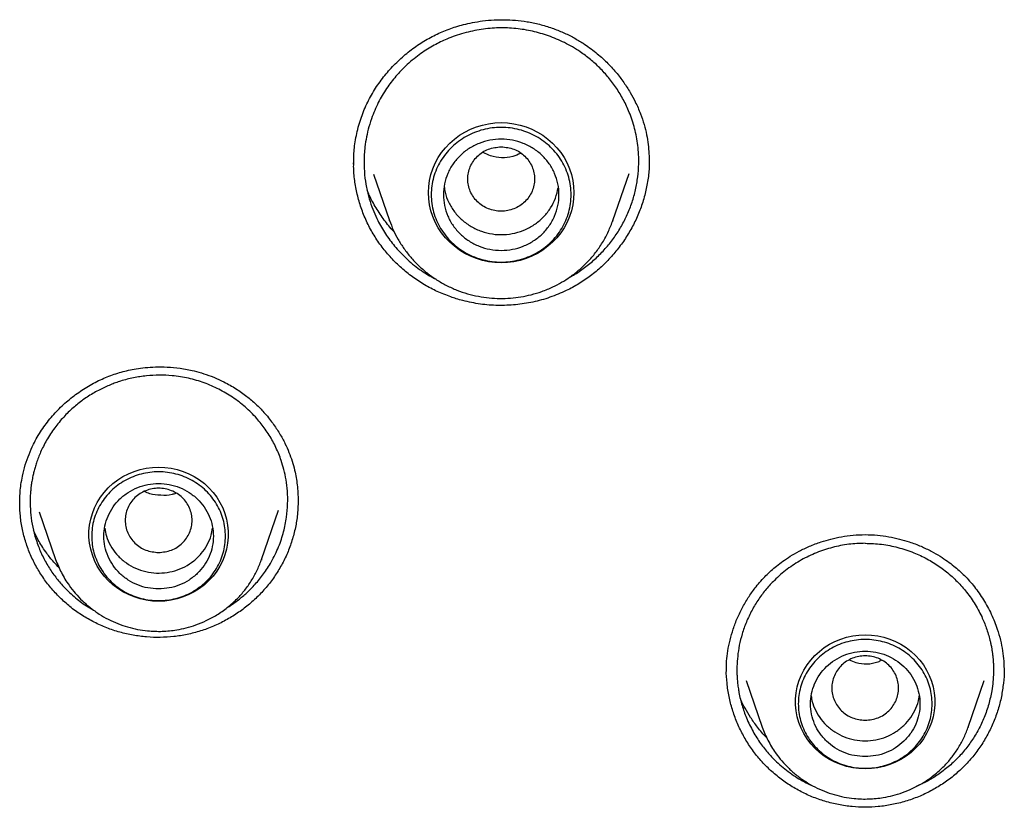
# Model space of a CAD drawing. Header units: millimetres. Extents: x 8 to 871, y 12 to 1888.
# Tile 78 of 114: x 409 to 425, y 1690 to 1703. Entities that reach past the tile are written whole.
import ezdxf

# ---------------------------------------------------------------- set-up
doc = ezdxf.new("R2010")
doc.units = ezdxf.units.MM

msp = doc.modelspace()

# ---------------------------------------------------------------- linework, layer by layer
at = {"color": 7, "linetype": 'Continuous', "lineweight": 30}
for p, q in [((414.144, 1700.578), (414.144, 1700.592)), ((414.47, 1700.405), (414.732, 1699.646)), ((418.406, 1699.646), (418.673, 1700.421)), ((414.733, 1699.641), (414.732, 1699.646)), ((418.398, 1699.627), (418.406, 1699.646)), ((408.652, 1694.969), (408.652, 1694.979)), ((408.974, 1694.849), (409.243, 1694.068)), ((412.629, 1694.068), (412.908, 1694.877)), ((409.245, 1694.063), (409.243, 1694.068)), ((412.624, 1694.057), (412.629, 1694.068)), ((412.629, 1694.068), (412.625, 1694.057)), ((420.597, 1692.075), (420.861, 1691.309)), ((424.247, 1691.309), (424.511, 1692.075)), ((420.863, 1691.304), (420.861, 1691.309)), ((424.247, 1691.309), (424.243, 1691.298)), ((424.243, 1691.298), (424.247, 1691.308))]:
    msp.add_line(p, q, dxfattribs=at)
at = {"color": 7, "linetype": 'Continuous', "lineweight": 30, "flags": 128}
for points in [[(416.569, 1698.95), (416.464, 1698.954), (416.361, 1698.967), (416.259, 1698.989), (416.16, 1699.019), (416.063, 1699.058), (415.971, 1699.104), (415.883, 1699.158), (415.8, 1699.22), (415.723, 1699.288), (415.652, 1699.362), (415.589, 1699.441), (415.533, 1699.526), (415.485, 1699.615), (415.445, 1699.708), (415.413, 1699.804), (415.391, 1699.902), (415.377, 1700.002), (415.373, 1700.103), (415.377, 1700.203), (415.391, 1700.303), (415.413, 1700.401), (415.445, 1700.497), (415.485, 1700.59), (415.533, 1700.679), (415.589, 1700.764), (415.652, 1700.843), (415.723, 1700.918), (415.8, 1700.985), (415.883, 1701.047), (415.971, 1701.101), (416.063, 1701.147), (416.16, 1701.186), (416.259, 1701.216), (416.361, 1701.238), (416.464, 1701.251), (416.569, 1701.255), (416.673, 1701.251), (416.776, 1701.238), (416.878, 1701.216), (416.978, 1701.186), (417.074, 1701.147), (417.167, 1701.101), (417.255, 1701.047), (417.337, 1700.985), (417.414, 1700.918), (417.485, 1700.843), (417.548, 1700.764), (417.604, 1700.679), (417.653, 1700.59), (417.693, 1700.497), (417.724, 1700.401), (417.747, 1700.303), (417.76, 1700.203), (417.765, 1700.103), (417.76, 1700.002), (417.747, 1699.902), (417.724, 1699.804), (417.693, 1699.708), (417.653, 1699.615), (417.604, 1699.526), (417.548, 1699.441), (417.485, 1699.362), (417.414, 1699.288), (417.337, 1699.22), (417.255, 1699.158), (417.167, 1699.104), (417.074, 1699.058), (416.978, 1699.019), (416.878, 1698.989), (416.776, 1698.967), (416.673, 1698.954), (416.569, 1698.95)], [(418.406, 1699.646), (418.401, 1699.634), (418.399, 1699.627)], [(410.936, 1693.379), (410.833, 1693.383), (410.731, 1693.396), (410.631, 1693.418), (410.533, 1693.449), (410.439, 1693.488), (410.348, 1693.535), (410.263, 1693.589), (410.182, 1693.651), (410.108, 1693.72), (410.04, 1693.794), (409.98, 1693.874), (409.927, 1693.959), (409.883, 1694.049), (409.846, 1694.141), (409.819, 1694.237), (409.801, 1694.334), (409.791, 1694.433), (409.791, 1694.532), (409.801, 1694.631), (409.819, 1694.728), (409.846, 1694.824), (409.883, 1694.916), (409.927, 1695.006), (409.98, 1695.091), (410.04, 1695.171), (410.108, 1695.245), (410.182, 1695.314), (410.263, 1695.376), (410.348, 1695.43), (410.439, 1695.477), (410.533, 1695.516), (410.631, 1695.547), (410.731, 1695.569), (410.833, 1695.582), (410.936, 1695.586), (411.039, 1695.582), (411.14, 1695.569), (411.241, 1695.547), (411.338, 1695.516), (411.433, 1695.477), (411.523, 1695.43), (411.609, 1695.376), (411.69, 1695.314), (411.764, 1695.245), (411.832, 1695.171), (411.892, 1695.091), (411.945, 1695.006), (411.989, 1694.916), (412.025, 1694.824), (412.053, 1694.728), (412.071, 1694.631), (412.08, 1694.532), (412.08, 1694.433), (412.071, 1694.334), (412.053, 1694.237), (412.025, 1694.141), (411.989, 1694.049), (411.945, 1693.959), (411.892, 1693.874), (411.832, 1693.794), (411.764, 1693.72), (411.69, 1693.651), (411.609, 1693.589), (411.523, 1693.535), (411.433, 1693.488), (411.338, 1693.449), (411.241, 1693.418), (411.14, 1693.396), (411.039, 1693.383), (410.936, 1693.379)], [(422.554, 1690.619), (422.451, 1690.624), (422.349, 1690.637), (422.249, 1690.659), (422.151, 1690.69), (422.057, 1690.728), (421.966, 1690.775), (421.881, 1690.83), (421.8, 1690.892), (421.726, 1690.96), (421.658, 1691.035), (421.598, 1691.115), (421.545, 1691.2), (421.501, 1691.289), (421.464, 1691.382), (421.437, 1691.477), (421.419, 1691.575), (421.41, 1691.674), (421.41, 1691.773), (421.419, 1691.871), (421.437, 1691.969), (421.464, 1692.064), (421.501, 1692.157), (421.545, 1692.246), (421.598, 1692.331), (421.658, 1692.411), (421.726, 1692.486), (421.8, 1692.554), (421.881, 1692.616), (421.966, 1692.671), (422.057, 1692.718), (422.151, 1692.757), (422.249, 1692.787), (422.349, 1692.809), (422.451, 1692.823), (422.554, 1692.827), (422.657, 1692.823), (422.759, 1692.809), (422.859, 1692.787), (422.957, 1692.757), (423.051, 1692.718), (423.142, 1692.671), (423.227, 1692.616), (423.308, 1692.554), (423.382, 1692.486), (423.45, 1692.411), (423.51, 1692.331), (423.563, 1692.246), (423.607, 1692.157), (423.644, 1692.064), (423.671, 1691.969), (423.689, 1691.871), (423.698, 1691.773), (423.698, 1691.674), (423.689, 1691.575), (423.671, 1691.477), (423.644, 1691.382), (423.607, 1691.289), (423.563, 1691.2), (423.51, 1691.115), (423.45, 1691.035), (423.382, 1690.96), (423.308, 1690.892), (423.227, 1690.83), (423.142, 1690.775), (423.051, 1690.728), (422.957, 1690.69), (422.859, 1690.659), (422.759, 1690.637), (422.657, 1690.624), (422.554, 1690.619)]]:
    msp.add_lwpolyline(points, dxfattribs=at)
at = {"color": 7, "linetype": 'Continuous', "lineweight": 30}
for points, knots in [([(414.142, 1700.571), (414.143, 1700.598), (414.143, 1700.656), (414.147, 1700.757), (414.158, 1700.877), (414.186, 1701.055), (414.242, 1701.278), (414.339, 1701.532), (414.463, 1701.767), (414.611, 1701.983), (414.779, 1702.18), (414.964, 1702.357), (415.164, 1702.513), (415.375, 1702.645), (415.596, 1702.754), (415.789, 1702.825), (415.955, 1702.872), (416.101, 1702.905), (416.27, 1702.932), (416.446, 1702.948), (416.626, 1702.951), (416.806, 1702.942), (416.999, 1702.918), (417.202, 1702.877), (417.337, 1702.834), (417.407, 1702.812)], [0, 0, 0, 0, 0.018833, 0.041561, 0.068285, 0.098701, 0.159785, 0.219027, 0.27657, 0.333136, 0.389108, 0.444398, 0.498903, 0.552449, 0.605, 0.656625, 0.684102, 0.715998, 0.752335, 0.793109, 0.828914, 0.867529, 0.90893, 0.95309, 1, 1, 1, 1]), ([(417.344, 1702.685), (417.258, 1702.712), (417.084, 1702.766), (416.809, 1702.809), (416.527, 1702.82), (416.239, 1702.795), (415.951, 1702.734), (415.729, 1702.656), (415.569, 1702.583), (415.464, 1702.529), (415.355, 1702.465), (415.244, 1702.391), (415.132, 1702.306), (415, 1702.192), (414.851, 1702.04), (414.696, 1701.842), (414.557, 1701.614), (414.457, 1701.391), (414.392, 1701.19), (414.352, 1701.022), (414.322, 1700.832), (414.309, 1700.623), (414.319, 1700.4), (414.35, 1700.194), (414.396, 1700.004), (414.455, 1699.833), (414.518, 1699.687), (414.582, 1699.562), (414.647, 1699.453), (414.718, 1699.347), (414.795, 1699.247), (414.877, 1699.151), (414.965, 1699.06), (415.097, 1698.938), (415.27, 1698.802), (415.426, 1698.717), (415.497, 1698.678)], [0, 0, 0, 0, 0.0401381, 0.081095, 0.1228693, 0.1654593, 0.2088633, 0.2530793, 0.2695832, 0.2872049, 0.3059438, 0.3257992, 0.3467704, 0.3688565, 0.4040651, 0.441775, 0.4819821, 0.5246824, 0.5518314, 0.578017, 0.6032402, 0.6392624, 0.6731254, 0.7048314, 0.7343826, 0.7617809, 0.7870282, 0.8063892, 0.8256525, 0.8448185, 0.8638874, 0.8828597, 0.9017355, 0.9205152, 0.9639375, 1, 1, 1, 1]), ([(417.693, 1698.712), (417.715, 1698.723), (417.801, 1698.769), (417.941, 1698.867), (418.111, 1699.005), (418.264, 1699.159), (418.401, 1699.325), (418.521, 1699.504), (418.623, 1699.693), (418.706, 1699.892), (418.768, 1700.098), (418.81, 1700.308), (418.831, 1700.522), (418.831, 1700.713), (418.816, 1700.88), (418.794, 1701.022), (418.763, 1701.16), (418.724, 1701.294), (418.666, 1701.453), (418.583, 1701.631), (418.468, 1701.822), (418.338, 1701.998), (418.193, 1702.156), (418.038, 1702.298), (417.846, 1702.441), (417.618, 1702.577), (417.434, 1702.65), (417.344, 1702.685)], [0, 0, 0, 0, 0.014301, 0.057482, 0.100431, 0.143146, 0.18563, 0.228058, 0.270856, 0.313669, 0.356496, 0.399337, 0.442192, 0.485086, 0.514097, 0.542766, 0.571095, 0.599082, 0.626726, 0.672027, 0.716375, 0.75977, 0.80221, 0.843694, 0.88422, 0.943188, 1, 1, 1, 1]), ([(417.407, 1702.812), (417.468, 1702.788), (417.589, 1702.743), (417.759, 1702.657), (417.939, 1702.55), (418.123, 1702.416), (418.303, 1702.255), (418.456, 1702.089), (418.584, 1701.922), (418.689, 1701.759), (418.781, 1701.587), (418.858, 1701.41), (418.919, 1701.228), (418.961, 1701.059), (418.987, 1700.899), (419, 1700.747), (419.002, 1700.649), (419.002, 1700.602)], [0, 0, 0, 0, 0.066946, 0.131212, 0.192921, 0.280834, 0.363337, 0.440512, 0.512407, 0.579052, 0.640472, 0.714257, 0.778932, 0.838741, 0.89561, 0.949322, 1, 1, 1, 1]), ([(416.569, 1700.858), (416.497, 1700.85), (416.353, 1700.833), (416.169, 1700.712), (416.048, 1700.536), (416.004, 1700.328), (416.048, 1700.12), (416.169, 1699.943), (416.353, 1699.826), (416.569, 1699.784), (416.784, 1699.826), (416.968, 1699.943), (417.089, 1700.12), (417.133, 1700.328), (417.089, 1700.536), (416.968, 1700.712), (416.784, 1700.833), (416.641, 1700.85), (416.569, 1700.858)], [0, 0, 0, 0, 0.0625, 0.125, 0.1875, 0.25, 0.3125, 0.375, 0.4375, 0.5, 0.5625, 0.625, 0.6875, 0.75, 0.8125, 0.875, 0.9375, 1, 1, 1, 1]), ([(416.888, 1700.747), (416.845, 1700.73), (416.691, 1700.665), (416.461, 1700.671), (416.313, 1700.744), (416.274, 1700.763)], [0, 0, 0, 0, 0.21836, 0.790363, 1, 1, 1, 1]), ([(415.74, 1698.387), (415.665, 1698.415), (415.516, 1698.472), (415.306, 1698.584), (415.108, 1698.714), (414.925, 1698.862), (414.757, 1699.026), (414.607, 1699.206), (414.475, 1699.4), (414.362, 1699.606), (414.272, 1699.823), (414.205, 1700.047), (414.161, 1700.275), (414.141, 1700.463), (414.143, 1700.574), (414.144, 1700.607)], [0, 0, 0, 0, 0.08093, 0.161418, 0.241633, 0.321715, 0.401788, 0.481977, 0.562416, 0.643272, 0.724172, 0.804728, 0.885061, 0.965251, 1, 1, 1, 1]), ([(419, 1700.632), (419.001, 1700.593), (419.003, 1700.477), (418.979, 1700.284), (418.932, 1700.059), (418.861, 1699.838), (418.771, 1699.625), (418.66, 1699.422), (418.53, 1699.229), (418.383, 1699.048), (418.22, 1698.882), (418.04, 1698.732), (417.847, 1698.598), (417.708, 1698.526), (417.638, 1698.491)], [0, 0, 0, 0, 0.04474, 0.131748, 0.218656, 0.305559, 0.392485, 0.479419, 0.566322, 0.65315, 0.739882, 0.826534, 0.913186, 1, 1, 1, 1]), ([(414.809, 1699.46), (414.807, 1699.462), (414.746, 1699.521), (414.645, 1699.651), (414.51, 1699.85), (414.416, 1700.018), (414.375, 1700.122), (414.363, 1700.152)], [0, 0, 0, 0, 0.01119, 0.303162, 0.593729, 0.883349, 1, 1, 1, 1]), ([(415.632, 1700.202), (415.636, 1700.171), (415.647, 1700.081), (415.703, 1699.939), (415.797, 1699.783), (415.923, 1699.649), (416.073, 1699.54), (416.242, 1699.462), (416.423, 1699.417), (416.61, 1699.407), (416.796, 1699.433), (416.973, 1699.493), (417.134, 1699.585), (417.274, 1699.705), (417.386, 1699.85), (417.468, 1700.012), (417.494, 1700.128), (417.507, 1700.185)], [0, 0, 0, 0, 0.035625, 0.104601, 0.173578, 0.242554, 0.311531, 0.380507, 0.449484, 0.51846, 0.587436, 0.656413, 0.725389, 0.794366, 0.863342, 0.932319, 1, 1, 1, 1]), ([(414.732, 1699.646), (414.752, 1699.593), (414.792, 1699.485), (414.873, 1699.331), (414.968, 1699.181), (415.08, 1699.038), (415.207, 1698.903), (415.349, 1698.779), (415.504, 1698.669), (415.669, 1698.574), (415.839, 1698.497), (416.014, 1698.437), (416.192, 1698.395), (416.37, 1698.369), (416.547, 1698.359), (416.721, 1698.365), (416.893, 1698.386), (417.065, 1698.422), (417.242, 1698.476), (417.409, 1698.545), (417.565, 1698.627), (417.706, 1698.717), (417.846, 1698.825), (417.981, 1698.951), (418.109, 1699.096), (418.225, 1699.261), (418.325, 1699.439), (418.374, 1699.566), (418.398, 1699.627)], [0, 0, 0, 0, 0.035736, 0.072258, 0.109582, 0.147736, 0.186753, 0.226675, 0.267089, 0.306959, 0.346246, 0.384954, 0.423085, 0.460644, 0.497633, 0.534055, 0.569914, 0.605725, 0.644264, 0.685971, 0.719356, 0.754554, 0.791574, 0.830428, 0.871124, 0.913667, 0.958058, 1, 1, 1, 1]), ([(417.638, 1698.491), (417.549, 1698.452), (417.372, 1698.374), (417.091, 1698.298), (416.805, 1698.253), (416.515, 1698.242), (416.224, 1698.263), (416.035, 1698.305), (415.94, 1698.326)], [0, 0, 0, 0, 0.167523, 0.334006, 0.499996, 0.665985, 0.832469, 1, 1, 1, 1]), ([(415.94, 1698.326), (415.902, 1698.336), (415.835, 1698.354), (415.769, 1698.377), (415.74, 1698.387)], [0, 0, 0, 0, 0.558632, 1, 1, 1, 1]), ([(408.652, 1694.976), (408.652, 1695.007), (408.652, 1695.072), (408.658, 1695.181), (408.672, 1695.305), (408.699, 1695.455), (408.741, 1695.621), (408.802, 1695.796), (408.887, 1695.989), (409.006, 1696.195), (409.165, 1696.406), (409.344, 1696.596), (409.542, 1696.763), (409.753, 1696.907), (409.975, 1697.026), (410.203, 1697.118), (410.402, 1697.174), (410.573, 1697.207), (410.721, 1697.226), (410.892, 1697.237), (411.084, 1697.235), (411.296, 1697.215), (411.497, 1697.177), (411.682, 1697.125), (411.847, 1697.066), (411.955, 1697.015), (412.01, 1696.989)], [0, 0, 0, 0, 0.020978, 0.045119, 0.072501, 0.102873, 0.143574, 0.183475, 0.222582, 0.279864, 0.336193, 0.391969, 0.447081, 0.501386, 0.554659, 0.606816, 0.657987, 0.685267, 0.71698, 0.753158, 0.7938, 0.838876, 0.888322, 0.923679, 0.960911, 1, 1, 1, 1]), ([(411.926, 1696.869), (411.846, 1696.906), (411.687, 1696.98), (411.428, 1697.053), (411.18, 1697.093), (410.948, 1697.103), (410.735, 1697.092), (410.521, 1697.059), (410.353, 1697.016), (410.227, 1696.974), (410.142, 1696.941), (410.055, 1696.904), (409.966, 1696.86), (409.875, 1696.811), (409.783, 1696.755), (409.666, 1696.675), (409.525, 1696.563), (409.369, 1696.41), (409.221, 1696.231), (409.114, 1696.067), (409.041, 1695.931), (408.996, 1695.836), (408.959, 1695.746), (408.929, 1695.661), (408.904, 1695.583), (408.885, 1695.512), (408.867, 1695.435), (408.852, 1695.358), (408.841, 1695.285), (408.835, 1695.236), (408.832, 1695.198), (408.829, 1695.164), (408.826, 1695.127), (408.825, 1695.089), (408.823, 1695.052), (408.823, 1695.015), (408.823, 1694.978), (408.826, 1694.89), (408.838, 1694.745), (408.873, 1694.55), (408.92, 1694.386), (408.968, 1694.257), (409.011, 1694.157), (409.059, 1694.061), (409.128, 1693.938), (409.224, 1693.795), (409.367, 1693.621), (409.54, 1693.455), (409.711, 1693.322), (409.823, 1693.259), (409.862, 1693.237)], [0, 0, 0, 0, 0.0401299, 0.0811492, 0.1230565, 0.1550788, 0.1875991, 0.2206165, 0.2541298, 0.2673357, 0.2812076, 0.295745, 0.3109476, 0.3268147, 0.343346, 0.3605409, 0.3922183, 0.425921, 0.4616449, 0.4993858, 0.5169656, 0.5333315, 0.5484844, 0.5624252, 0.5751546, 0.5866735, 0.5969824, 0.6121124, 0.6235419, 0.6312724, 0.6353053, 0.6412889, 0.6472185, 0.6530943, 0.6589162, 0.6646844, 0.6703987, 0.6760592, 0.7062207, 0.738523, 0.7687346, 0.785914, 0.8028716, 0.8196078, 0.8361231, 0.8684818, 0.8999615, 0.94056, 0.9796078, 1, 1, 1, 1]), ([(412.067, 1693.277), (412.077, 1693.283), (412.112, 1693.304), (412.173, 1693.346), (412.271, 1693.418), (412.391, 1693.521), (412.531, 1693.662), (412.667, 1693.83), (412.775, 1693.996), (412.854, 1694.148), (412.91, 1694.273), (412.955, 1694.398), (413.003, 1694.559), (413.042, 1694.754), (413.061, 1694.978), (413.057, 1695.185), (413.034, 1695.373), (412.999, 1695.541), (412.957, 1695.682), (412.912, 1695.803), (412.865, 1695.91), (412.813, 1696.013), (412.755, 1696.113), (412.691, 1696.209), (412.623, 1696.301), (412.517, 1696.428), (412.365, 1696.579), (412.156, 1696.742), (412.002, 1696.827), (411.926, 1696.869)], [0, 0, 0, 0, 0.0078102, 0.027999, 0.0495289, 0.0904285, 0.1354431, 0.1845799, 0.2378466, 0.2701846, 0.301521, 0.3318547, 0.3611841, 0.4168017, 0.4683926, 0.5159474, 0.5594578, 0.5989166, 0.6343179, 0.661131, 0.6878393, 0.7144427, 0.7409408, 0.7673335, 0.7936206, 0.819802, 0.8804462, 0.9405127, 1, 1, 1, 1]), ([(412.01, 1696.989), (412.077, 1696.952), (412.208, 1696.882), (412.382, 1696.756), (412.535, 1696.626), (412.679, 1696.479), (412.81, 1696.317), (412.924, 1696.145), (413.012, 1695.983), (413.079, 1695.831), (413.133, 1695.684), (413.182, 1695.507), (413.221, 1695.289), (413.227, 1695.121), (413.23, 1695.034)], [0, 0, 0, 0, 0.093204, 0.180706, 0.262735, 0.339444, 0.43359, 0.518593, 0.594532, 0.661439, 0.723423, 0.788248, 0.890844, 1, 1, 1, 1]), ([(410.936, 1694.18), (410.864, 1694.188), (410.72, 1694.204), (410.537, 1694.326), (410.416, 1694.502), (410.371, 1694.71), (410.416, 1694.917), (410.537, 1695.094), (410.72, 1695.211), (410.936, 1695.254), (411.151, 1695.211), (411.335, 1695.094), (411.456, 1694.917), (411.501, 1694.71), (411.456, 1694.502), (411.335, 1694.326), (411.151, 1694.204), (411.008, 1694.188), (410.936, 1694.18)], [0, 0, 0, 0, 0.0625, 0.125, 0.1875, 0.25, 0.3125, 0.375, 0.4375, 0.5, 0.5625, 0.625, 0.6875, 0.75, 0.8125, 0.875, 0.9375, 1, 1, 1, 1]), ([(411.215, 1695.154), (411.196, 1695.147), (411.119, 1695.117), (410.972, 1695.122), (410.815, 1695.129), (410.732, 1695.171), (410.704, 1695.185)], [0, 0, 0, 0, 0.118204, 0.470553, 0.82219, 1, 1, 1, 1]), ([(409.877, 1693.033), (409.811, 1693.069), (409.68, 1693.141), (409.498, 1693.271), (409.33, 1693.417), (409.178, 1693.579), (409.043, 1693.754), (408.925, 1693.941), (408.827, 1694.139), (408.749, 1694.347), (408.693, 1694.561), (408.659, 1694.773), (408.654, 1694.914), (408.652, 1694.982)], [0, 0, 0, 0, 0.092121, 0.183732, 0.275028, 0.366171, 0.457305, 0.548573, 0.64013, 0.732164, 0.824245, 0.915924, 1, 1, 1, 1]), ([(413.23, 1695.033), (413.228, 1694.967), (413.225, 1694.828), (413.193, 1694.617), (413.14, 1694.404), (413.067, 1694.195), (412.972, 1693.995), (412.858, 1693.805), (412.725, 1693.627), (412.575, 1693.462), (412.41, 1693.312), (412.231, 1693.178), (412.039, 1693.062), (411.837, 1692.964), (411.626, 1692.886), (411.408, 1692.829), (411.186, 1692.794), (410.962, 1692.78), (410.738, 1692.788), (410.515, 1692.817), (410.296, 1692.867), (410.081, 1692.937), (409.945, 1693.001), (409.877, 1693.033)], [0, 0, 0, 0, 0.0430199, 0.0907771, 0.138515, 0.1862715, 0.234101, 0.2819509, 0.3297596, 0.3775623, 0.4253713, 0.4731879, 0.5210149, 0.5688681, 0.6167888, 0.6646781, 0.7124497, 0.7601733, 0.8079038, 0.8556903, 0.9035862, 0.9516591, 1, 1, 1, 1]), ([(413.23, 1695.035), (413.23, 1695.033), (413.23, 1695.029), (413.23, 1695.025), (413.23, 1695.022)], [0, 0, 0, 0, 0.343815, 1, 1, 1, 1]), ([(410.049, 1694.579), (410.057, 1694.536), (410.074, 1694.437), (410.141, 1694.292), (410.24, 1694.151), (410.367, 1694.031), (410.515, 1693.937), (410.68, 1693.872), (410.854, 1693.84), (411.032, 1693.842), (411.205, 1693.876), (411.369, 1693.943), (411.516, 1694.039), (411.641, 1694.161), (411.737, 1694.304), (411.801, 1694.446), (411.816, 1694.542), (411.822, 1694.581)], [0, 0, 0, 0, 0.053068, 0.122172, 0.191276, 0.26038, 0.329484, 0.398588, 0.467692, 0.536796, 0.6059, 0.675004, 0.744108, 0.813212, 0.882316, 0.95142, 1, 1, 1, 1]), ([(409.3, 1693.93), (409.27, 1693.961), (409.196, 1694.037), (409.084, 1694.181), (408.969, 1694.355), (408.907, 1694.484), (408.878, 1694.545)], [0, 0, 0, 0, 0.168917, 0.415163, 0.72542, 1, 1, 1, 1]), ([(420.271, 1692.224), (420.271, 1692.279), (420.273, 1692.39), (420.293, 1692.566), (420.33, 1692.744), (420.382, 1692.925), (420.452, 1693.108), (420.54, 1693.288), (420.642, 1693.459), (420.743, 1693.6), (420.837, 1693.712), (420.921, 1693.801), (421.007, 1693.883), (421.099, 1693.962), (421.204, 1694.041), (421.326, 1694.123), (421.472, 1694.207), (421.641, 1694.288), (421.816, 1694.354), (421.994, 1694.406), (422.169, 1694.444), (422.357, 1694.47), (422.487, 1694.473), (422.554, 1694.475)], [0, 0, 0, 0, 0.04927, 0.098549, 0.149418, 0.202578, 0.257977, 0.315349, 0.371715, 0.426037, 0.46111, 0.495268, 0.528557, 0.561141, 0.597021, 0.638344, 0.685122, 0.737353, 0.795008, 0.841785, 0.891557, 0.944298, 1, 1, 1, 1]), ([(422.554, 1694.475), (422.621, 1694.473), (422.751, 1694.47), (422.939, 1694.444), (423.114, 1694.406), (423.292, 1694.354), (423.467, 1694.288), (423.636, 1694.207), (423.782, 1694.123), (423.904, 1694.041), (424.009, 1693.962), (424.101, 1693.883), (424.187, 1693.801), (424.271, 1693.712), (424.379, 1693.583), (424.504, 1693.404), (424.63, 1693.17), (424.72, 1692.946), (424.778, 1692.744), (424.815, 1692.566), (424.835, 1692.39), (424.837, 1692.279), (424.837, 1692.224)], [0, 0, 0, 0, 0.055705, 0.108449, 0.158223, 0.205003, 0.262662, 0.314895, 0.361676, 0.403001, 0.438882, 0.471469, 0.504759, 0.538919, 0.573995, 0.646867, 0.723076, 0.797413, 0.850575, 0.901446, 0.950728, 1, 1, 1, 1]), ([(422.554, 1694.333), (422.464, 1694.33), (422.282, 1694.323), (422.013, 1694.269), (421.752, 1694.183), (421.502, 1694.063), (421.268, 1693.91), (421.077, 1693.745), (420.923, 1693.578), (420.799, 1693.414), (420.689, 1693.232), (420.598, 1693.04), (420.529, 1692.846), (420.482, 1692.658), (420.455, 1692.479), (420.445, 1692.334), (420.444, 1692.219), (420.447, 1692.133), (420.454, 1692.047), (420.464, 1691.961), (420.485, 1691.832), (420.525, 1691.664), (420.588, 1691.487), (420.652, 1691.344), (420.709, 1691.235), (420.769, 1691.133), (420.852, 1691.011), (420.958, 1690.877), (421.085, 1690.746), (421.204, 1690.64), (421.317, 1690.553), (421.434, 1690.474), (421.554, 1690.405), (421.648, 1690.357), (421.702, 1690.335), (421.714, 1690.33)], [0, 0, 0, 0, 0.046926, 0.094227, 0.141901, 0.189947, 0.238365, 0.287154, 0.321744, 0.357616, 0.394768, 0.433196, 0.469255, 0.503195, 0.535019, 0.564732, 0.579949, 0.595161, 0.610366, 0.625566, 0.640759, 0.678703, 0.716611, 0.739107, 0.760684, 0.781341, 0.801082, 0.837806, 0.870882, 0.896048, 0.920855, 0.945305, 0.9694, 0.993142, 1, 1, 1, 1]), ([(422.554, 1694.333), (422.644, 1694.33), (422.826, 1694.323), (423.095, 1694.269), (423.306, 1694.2), (423.463, 1694.132), (423.569, 1694.078), (423.672, 1694.019), (423.772, 1693.953), (423.868, 1693.882), (423.96, 1693.806), (424.075, 1693.698), (424.209, 1693.55), (424.352, 1693.35), (424.465, 1693.144), (424.549, 1692.938), (424.594, 1692.787), (424.619, 1692.68), (424.631, 1692.62), (424.641, 1692.559), (424.649, 1692.497), (424.656, 1692.434), (424.66, 1692.37), (424.664, 1692.294), (424.664, 1692.189), (424.656, 1692.055), (424.633, 1691.879), (424.588, 1691.682), (424.515, 1691.469), (424.42, 1691.267), (424.306, 1691.079), (424.174, 1690.904), (424.023, 1690.743), (423.858, 1690.6), (423.683, 1690.478), (423.529, 1690.389), (423.431, 1690.348), (423.398, 1690.333)], [0, 0, 0, 0, 0.046965, 0.094304, 0.142019, 0.162594, 0.183238, 0.203951, 0.224732, 0.245582, 0.2665, 0.287486, 0.328178, 0.371118, 0.4163, 0.451663, 0.488281, 0.498978, 0.509776, 0.520677, 0.53168, 0.542784, 0.55399, 0.565298, 0.58293, 0.609542, 0.636139, 0.675995, 0.715816, 0.754527, 0.792657, 0.831019, 0.869617, 0.907624, 0.944664, 0.980915, 1, 1, 1, 1]), ([(409.243, 1694.068), (409.272, 1693.994), (409.331, 1693.844), (409.446, 1693.66), (409.565, 1693.507), (409.682, 1693.383), (409.813, 1693.269), (409.955, 1693.167), (410.107, 1693.08), (410.264, 1693.009), (410.425, 1692.954), (410.588, 1692.914), (410.779, 1692.887), (410.995, 1692.879), (411.208, 1692.9), (411.392, 1692.939), (411.555, 1692.989), (411.725, 1693.059), (411.899, 1693.153), (412.072, 1693.275), (412.225, 1693.413), (412.355, 1693.561), (412.462, 1693.713), (412.556, 1693.878), (412.601, 1693.998), (412.624, 1694.057)], [0, 0, 0, 0, 0.053853, 0.109435, 0.147513, 0.186443, 0.226271, 0.266605, 0.306401, 0.345616, 0.384253, 0.422315, 0.459807, 0.514959, 0.568848, 0.604604, 0.643084, 0.684728, 0.72957, 0.777642, 0.828971, 0.869632, 0.912145, 0.956513, 1, 1, 1, 1]), ([(422.554, 1691.42), (422.482, 1691.428), (422.338, 1691.445), (422.155, 1691.566), (422.034, 1691.742), (421.989, 1691.95), (422.034, 1692.158), (422.155, 1692.335), (422.338, 1692.452), (422.554, 1692.494), (422.77, 1692.452), (422.953, 1692.335), (423.074, 1692.158), (423.119, 1691.95), (423.074, 1691.742), (422.953, 1691.566), (422.77, 1691.445), (422.626, 1691.428), (422.554, 1691.42)], [0, 0, 0, 0, 0.0625, 0.125, 0.1875, 0.25, 0.3125, 0.375, 0.4375, 0.5, 0.5625, 0.625, 0.6875, 0.75, 0.8125, 0.875, 0.9375, 1, 1, 1, 1]), ([(422.819, 1692.404), (422.8, 1692.395), (422.674, 1692.334), (422.477, 1692.333), (422.33, 1692.392), (422.293, 1692.407)], [0, 0, 0, 0, 0.117304, 0.778843, 1, 1, 1, 1]), ([(422.554, 1689.988), (422.482, 1689.99), (422.335, 1689.995), (422.114, 1690.029), (421.892, 1690.083), (421.678, 1690.158), (421.475, 1690.254), (421.282, 1690.368), (421.102, 1690.501), (420.934, 1690.652), (420.783, 1690.818), (420.65, 1690.998), (420.536, 1691.188), (420.441, 1691.389), (420.366, 1691.597), (420.311, 1691.811), (420.28, 1692.03), (420.267, 1692.177), (420.271, 1692.251), (420.271, 1692.251)], [0, 0, 0, 0, 0.059807, 0.122763, 0.186858, 0.25013, 0.312389, 0.374732, 0.437294, 0.500231, 0.563205, 0.625855, 0.688293, 0.750603, 0.812849, 0.875093, 0.937403, 0.999867, 1, 1, 1, 1]), ([(424.837, 1692.251), (424.837, 1692.251), (424.841, 1692.177), (424.828, 1692.03), (424.797, 1691.811), (424.742, 1691.597), (424.667, 1691.389), (424.572, 1691.188), (424.458, 1690.998), (424.325, 1690.818), (424.174, 1690.652), (424.006, 1690.501), (423.826, 1690.368), (423.633, 1690.254), (423.43, 1690.158), (423.216, 1690.083), (422.994, 1690.029), (422.773, 1689.995), (422.626, 1689.99), (422.554, 1689.988)], [0, 0, 0, 0, 0.000133, 0.062597, 0.124907, 0.187151, 0.249397, 0.311707, 0.374145, 0.436795, 0.499769, 0.562706, 0.625268, 0.687611, 0.74987, 0.813142, 0.877237, 0.940193, 1, 1, 1, 1]), ([(421.667, 1691.82), (421.668, 1691.807), (421.674, 1691.737), (421.719, 1691.616), (421.8, 1691.465), (421.914, 1691.333), (422.051, 1691.224), (422.207, 1691.144), (422.377, 1691.094), (422.554, 1691.077), (422.731, 1691.094), (422.901, 1691.144), (423.057, 1691.224), (423.194, 1691.333), (423.308, 1691.465), (423.389, 1691.616), (423.434, 1691.737), (423.44, 1691.807), (423.441, 1691.82)], [0, 0, 0, 0, 0.01593, 0.085083, 0.154236, 0.223389, 0.292542, 0.361694, 0.430847, 0.5, 0.569153, 0.638306, 0.707458, 0.776611, 0.845764, 0.914917, 0.98407, 1, 1, 1, 1]), ([(420.931, 1691.137), (420.931, 1691.137), (420.877, 1691.189), (420.787, 1691.299), (420.67, 1691.46), (420.58, 1691.611), (420.528, 1691.712), (420.507, 1691.761), (420.505, 1691.765)], [0, 0, 0, 0, 0.001918, 0.29257, 0.553089, 0.783837, 0.98506, 1, 1, 1, 1]), ([(420.861, 1691.308), (420.89, 1691.235), (420.949, 1691.085), (421.064, 1690.9), (421.183, 1690.748), (421.3, 1690.624), (421.431, 1690.509), (421.573, 1690.408), (421.725, 1690.321), (421.882, 1690.25), (422.043, 1690.194), (422.206, 1690.155), (422.397, 1690.127), (422.613, 1690.12), (422.826, 1690.141), (423.01, 1690.18), (423.173, 1690.229), (423.343, 1690.3), (423.517, 1690.394), (423.69, 1690.516), (423.843, 1690.653), (423.973, 1690.801), (424.08, 1690.953), (424.174, 1691.119), (424.22, 1691.239), (424.243, 1691.298)], [0, 0, 0, 0, 0.0538401, 0.1094083, 0.1474777, 0.186398, 0.2262162, 0.2665405, 0.306327, 0.3455321, 0.3841597, 0.4222132, 0.4596962, 0.5148348, 0.5687108, 0.6044582, 0.6429283, 0.6845626, 0.7293939, 0.7774538, 0.8287702, 0.8694215, 0.9119246, 0.9562811, 1, 1, 1, 1])]:
    msp.add_open_spline(points, degree=3, knots=knots, dxfattribs=at)
for points in [[(417.719, 1700.069), (417.717, 1700.02), (417.713, 1699.924), (417.682, 1699.781), (417.634, 1699.643), (417.567, 1699.513), (417.484, 1699.392), (417.384, 1699.283), (417.271, 1699.187), (417.145, 1699.106), (417.01, 1699.042), (416.867, 1698.995), (416.719, 1698.967), (416.569, 1698.957), (416.418, 1698.967), (416.27, 1698.995), (416.127, 1699.042), (415.992, 1699.106), (415.867, 1699.187), (415.753, 1699.283), (415.654, 1699.392), (415.57, 1699.513), (415.503, 1699.643), (415.455, 1699.781), (415.425, 1699.924), (415.415, 1700.069), (415.425, 1700.214), (415.455, 1700.356), (415.503, 1700.494), (415.57, 1700.624), (415.654, 1700.745), (415.753, 1700.855), (415.867, 1700.95), (415.992, 1701.031), (416.127, 1701.095), (416.27, 1701.142), (416.418, 1701.171), (416.569, 1701.18), (416.719, 1701.171), (416.867, 1701.142), (417.01, 1701.095), (417.145, 1701.031), (417.271, 1700.95), (417.384, 1700.855), (417.484, 1700.745), (417.567, 1700.624), (417.634, 1700.494), (417.682, 1700.356), (417.713, 1700.214), (417.717, 1700.117), (417.719, 1700.069)], [(416.569, 1699.153), (416.506, 1699.157), (416.382, 1699.163), (416.203, 1699.218), (416.037, 1699.303), (415.893, 1699.417), (415.774, 1699.557), (415.685, 1699.716), (415.631, 1699.889), (415.613, 1700.069), (415.631, 1700.248), (415.685, 1700.421), (415.774, 1700.581), (415.893, 1700.72), (416.037, 1700.835), (416.203, 1700.92), (416.382, 1700.972), (416.569, 1700.99), (416.755, 1700.972), (416.935, 1700.92), (417.1, 1700.835), (417.245, 1700.72), (417.364, 1700.581), (417.452, 1700.421), (417.506, 1700.248), (417.525, 1700.069), (417.506, 1699.889), (417.452, 1699.716), (417.364, 1699.557), (417.245, 1699.417), (417.1, 1699.303), (416.935, 1699.218), (416.755, 1699.163), (416.631, 1699.157), (416.569, 1699.153)], [(412.036, 1694.449), (412.034, 1694.403), (412.03, 1694.31), (412.001, 1694.174), (411.955, 1694.042), (411.891, 1693.918), (411.811, 1693.802), (411.716, 1693.697), (411.607, 1693.606), (411.487, 1693.528), (411.358, 1693.467), (411.221, 1693.422), (411.08, 1693.395), (410.936, 1693.386), (410.792, 1693.395), (410.65, 1693.422), (410.514, 1693.467), (410.384, 1693.528), (410.264, 1693.606), (410.156, 1693.697), (410.061, 1693.802), (409.981, 1693.918), (409.917, 1694.042), (409.87, 1694.174), (409.842, 1694.31), (409.833, 1694.449), (409.842, 1694.588), (409.87, 1694.724), (409.917, 1694.856), (409.981, 1694.981), (410.061, 1695.096), (410.156, 1695.201), (410.264, 1695.292), (410.384, 1695.37), (410.514, 1695.431), (410.65, 1695.476), (410.792, 1695.503), (410.936, 1695.512), (411.08, 1695.503), (411.221, 1695.476), (411.358, 1695.431), (411.487, 1695.37), (411.607, 1695.292), (411.716, 1695.201), (411.811, 1695.096), (411.891, 1694.981), (411.955, 1694.856), (412.001, 1694.724), (412.03, 1694.588), (412.034, 1694.495), (412.036, 1694.449)], [(410.936, 1693.582), (410.995, 1693.585), (411.113, 1693.591), (411.283, 1693.643), (411.439, 1693.723), (411.576, 1693.832), (411.689, 1693.964), (411.773, 1694.115), (411.824, 1694.279), (411.842, 1694.449), (411.824, 1694.619), (411.773, 1694.783), (411.689, 1694.934), (411.576, 1695.066), (411.439, 1695.175), (411.283, 1695.255), (411.113, 1695.305), (410.936, 1695.322), (410.759, 1695.305), (410.589, 1695.255), (410.433, 1695.175), (410.295, 1695.066), (410.183, 1694.934), (410.099, 1694.783), (410.048, 1694.619), (410.03, 1694.449), (410.048, 1694.279), (410.099, 1694.115), (410.183, 1693.964), (410.295, 1693.832), (410.433, 1693.723), (410.589, 1693.643), (410.759, 1693.591), (410.877, 1693.585), (410.936, 1693.582)], [(423.654, 1691.69), (423.652, 1691.643), (423.649, 1691.551), (423.619, 1691.414), (423.573, 1691.283), (423.509, 1691.158), (423.429, 1691.042), (423.334, 1690.938), (423.226, 1690.846), (423.106, 1690.769), (422.976, 1690.708), (422.84, 1690.663), (422.698, 1690.636), (422.554, 1690.627), (422.41, 1690.636), (422.268, 1690.663), (422.132, 1690.708), (422.002, 1690.769), (421.882, 1690.846), (421.774, 1690.938), (421.679, 1691.042), (421.599, 1691.158), (421.535, 1691.283), (421.488, 1691.414), (421.46, 1691.551), (421.451, 1691.69), (421.46, 1691.828), (421.488, 1691.965), (421.535, 1692.096), (421.599, 1692.221), (421.679, 1692.337), (421.774, 1692.441), (421.882, 1692.533), (422.002, 1692.61), (422.132, 1692.672), (422.268, 1692.716), (422.41, 1692.744), (422.554, 1692.753), (422.698, 1692.744), (422.84, 1692.716), (422.976, 1692.672), (423.106, 1692.61), (423.226, 1692.533), (423.334, 1692.441), (423.429, 1692.337), (423.509, 1692.221), (423.573, 1692.096), (423.619, 1691.965), (423.649, 1691.828), (423.652, 1691.736), (423.654, 1691.69)], [(422.554, 1690.822), (422.613, 1690.826), (422.731, 1690.832), (422.901, 1690.884), (423.057, 1690.964), (423.194, 1691.072), (423.307, 1691.205), (423.391, 1691.356), (423.442, 1691.519), (423.46, 1691.69), (423.442, 1691.86), (423.391, 1692.024), (423.307, 1692.175), (423.194, 1692.307), (423.057, 1692.415), (422.901, 1692.496), (422.731, 1692.546), (422.554, 1692.562), (422.377, 1692.546), (422.207, 1692.496), (422.051, 1692.415), (421.914, 1692.307), (421.801, 1692.175), (421.717, 1692.024), (421.666, 1691.86), (421.648, 1691.69), (421.666, 1691.519), (421.717, 1691.356), (421.801, 1691.205), (421.914, 1691.072), (422.051, 1690.964), (422.207, 1690.884), (422.377, 1690.832), (422.495, 1690.826), (422.554, 1690.822)]]:
    msp.add_open_spline(points, degree=3, dxfattribs=at)

doc.saveas('drawing.dxf')
